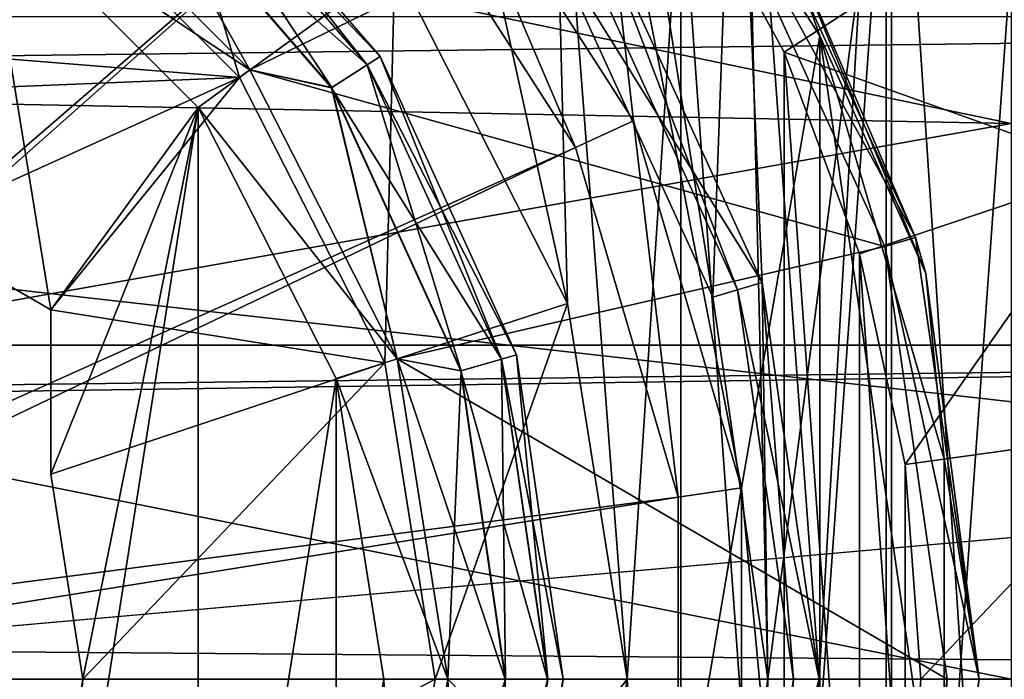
# Model space of a CAD drawing. Header units: millimetres. Extents: x -144 to 364, y -408 to 1133.
# Tile 132 of 256: x 79.76 to 87.45, y 0 to 5.15. Entities that reach past the tile are written whole.
import ezdxf

# ---------------------------------------------------------------- set-up
doc = ezdxf.new("R2010")
doc.units = ezdxf.units.MM
doc.header["$LTSCALE"] = 41.718519
for name, color, linetype in [('1', 7, 'CONTINUOUS'), ('116', 7, 'CONTINUOUS'), ('216', 7, 'CONTINUOUS'), ('217', 7, 'CONTINUOUS'), ('218', 7, 'CONTINUOUS'), ('219', 7, 'CONTINUOUS'), ('220', 7, 'CONTINUOUS'), ('221', 7, 'CONTINUOUS'), ('222', 7, 'CONTINUOUS'), ('223', 7, 'CONTINUOUS'), ('224', 7, 'CONTINUOUS'), ('225', 7, 'CONTINUOUS'), ('226', 7, 'CONTINUOUS'), ('227', 7, 'CONTINUOUS'), ('228', 7, 'CONTINUOUS'), ('229', 7, 'CONTINUOUS'), ('230', 7, 'CONTINUOUS'), ('231', 7, 'CONTINUOUS'), ('232', 7, 'CONTINUOUS'), ('233', 7, 'CONTINUOUS'), ('234', 7, 'CONTINUOUS'), ('240', 7, 'CONTINUOUS'), ('241', 7, 'CONTINUOUS'), ('242', 7, 'CONTINUOUS'), ('270', 7, 'CONTINUOUS'), ('271', 7, 'CONTINUOUS'), ('272', 7, 'CONTINUOUS'), ('274', 7, 'CONTINUOUS'), ('275', 7, 'CONTINUOUS'), ('276', 7, 'CONTINUOUS'), ('281', 7, 'CONTINUOUS'), ('282', 7, 'CONTINUOUS'), ('283', 7, 'CONTINUOUS'), ('284', 7, 'CONTINUOUS'), ('302', 7, 'CONTINUOUS'), ('306', 7, 'CONTINUOUS'), ('309', 7, 'CONTINUOUS'), ('310', 7, 'CONTINUOUS'), ('318', 7, 'CONTINUOUS'), ('323', 7, 'CONTINUOUS'), ('672', 7, 'CONTINUOUS'), ('690', 7, 'CONTINUOUS'), ('715', 7, 'CONTINUOUS'), ('87', 7, 'CONTINUOUS'), ('92', 7, 'CONTINUOUS')]:
    doc.layers.add(name, color=color, linetype=linetype)

msp = doc.modelspace()

# ---------------------------------------------------------------- linework, layer by layer
at = {"layer": '1', "color": 7, "linetype": 'CONTINUOUS', "true_color": 0xaaaaaa}
for points in [[(83.9173, 5.7308, -42), (84.0024, 10.3893, -42), (85.1706, 2.9863, -42), (83.9173, 5.7308, -42)], [(84.0024, 10.3893, -42), (85.3893, 9.0024, -42), (85.1706, 2.9863, -42), (84.0024, 10.3893, -42)], [(85.3893, 9.0024, -42), (85.6, 0, -42), (85.1706, 2.9863, -42), (85.3893, 9.0024, -42)], [(85.3893, 9.0024, -42), (86.5647, 7.4322, -42), (85.6, 0, -42), (85.3893, 9.0024, -42)], [(86.5647, -7.4322, -42), (85.3893, -9.0024, -42), (86.5647, 7.4322, -42), (86.5647, -7.4322, -42)], [(86.5647, 7.4322, -42), (85.3893, -9.0024, -42), (85.6, 0, -42), (86.5647, 7.4322, -42)], [(87.5047, 5.7107, -42), (86.5647, -7.4322, -42), (86.5647, 7.4322, -42), (87.5047, 5.7107, -42)], [(87.5047, -5.7107, -42), (86.5647, -7.4322, -42), (87.5047, 5.7107, -42), (87.5047, -5.7107, -42)], [(85.6, 0, -42), (85.3893, -9.0024, -42), (85.1706, -2.9863, -42), (85.6, 0, -42)]]:
    msp.add_3dface(points, dxfattribs=at)
at = {"layer": '116', "color": 7, "linetype": 'CONTINUOUS', "true_color": 0xaaaaaa}
for points in [[(104.5, 2.6105, 19.8289), (104.5, 5.1764, 19.3185), (-104.5, 2.6105, 19.8289), (104.5, 2.6105, 19.8289)], [(104.5, 5.1764, 19.3185), (-104.5, 5.1764, 19.3185), (-104.5, 2.6105, 19.8289), (104.5, 5.1764, 19.3185)], [(104.5, 2.6105, 19.8289), (-104.5, 2.6105, 19.8289), (-104.5, 0, 20), (104.5, 2.6105, 19.8289)], [(104.5, 2.6105, 19.8289), (-104.5, 0, 20), (-75, 0, 20), (104.5, 2.6105, 19.8289)], [(104.5, 2.6105, 19.8289), (-75, 0, 20), (75, 0, 20), (104.5, 2.6105, 19.8289)], [(104.5, 0, 20), (104.5, 2.6105, 19.8289), (75, 0, 20), (104.5, 0, 20)]]:
    msp.add_3dface(points, dxfattribs=at)
at = {"layer": '216', "color": 7, "linetype": 'CONTINUOUS', "true_color": 0xaaaaaa}
for points in [[(79.761, 6.5531, -49.7), (81.5531, 4.761, -49.7), (79.761, 6.5531, -48.8), (79.761, 6.5531, -49.7)], [(79.761, 6.5531, -48.8), (81.5531, 4.761, -49.7), (81.5531, 4.761, -48.8), (79.761, 6.5531, -48.8)], [(81.5531, 4.761, -49.7), (82.7036, 2.503, -49.7), (81.5531, 4.761, -48.8), (81.5531, 4.761, -49.7)], [(81.5531, 4.761, -48.8), (82.7036, 2.503, -49.7), (82.7036, 2.503, -48.8), (81.5531, 4.761, -48.8)], [(82.7036, 2.503, -49.7), (83.1, 0, -49.7), (82.7036, 2.503, -48.8), (82.7036, 2.503, -49.7)], [(82.7036, 2.503, -48.8), (83.1, 0, -49.7), (83.1, 0, -48.8), (82.7036, 2.503, -48.8)]]:
    msp.add_3dface(points, dxfattribs=at)
at = {"layer": '217', "color": 7, "linetype": 'CONTINUOUS', "true_color": 0xaaaaaa}
for points in [[(80.8937, 6.8017, -47.8991), (82.5713, 4.8658, -47.8991), (80.8143, 6.7101, -47.4488), (80.8937, 6.8017, -47.8991)], [(80.8149, 6.7108, -48.3496), (82.47, 4.8007, -48.3496), (80.8937, 6.8017, -47.8991), (80.8149, 6.7108, -48.3496)], [(80.8937, 6.8017, -47.8991), (82.47, 4.8007, -48.3496), (82.5713, 4.8658, -47.8991), (80.8937, 6.8017, -47.8991)], [(80.598, 6.4604, -47.1196), (80.8143, 6.7101, -47.4488), (82.4693, 4.8002, -47.4488), (80.598, 6.4604, -47.1196)], [(80.5991, 6.4617, -48.6794), (82.1927, 4.6225, -48.6794), (80.8149, 6.7108, -48.3496), (80.5991, 6.4617, -48.6794)], [(80.8143, 6.7101, -47.4488), (82.5713, 4.8658, -47.8991), (82.4693, 4.8002, -47.4488), (80.8143, 6.7101, -47.4488)], [(80.8149, 6.7108, -48.3496), (82.1927, 4.6225, -48.6794), (82.47, 4.8007, -48.3496), (80.8149, 6.7108, -48.3496)], [(79.761, 6.5531, -48.8), (81.5531, 4.761, -48.8), (80.5991, 6.4617, -48.6794), (79.761, 6.5531, -48.8)], [(81.553, 4.761, -47), (79.7611, 6.553, -47), (80.598, 6.4604, -47.1196), (81.553, 4.761, -47)], [(82.1913, 4.6216, -47.1196), (81.553, 4.761, -47), (80.598, 6.4604, -47.1196), (82.1913, 4.6216, -47.1196)], [(82.1913, 4.6216, -47.1196), (80.598, 6.4604, -47.1196), (82.4693, 4.8002, -47.4488), (82.1913, 4.6216, -47.1196)], [(80.5991, 6.4617, -48.6794), (81.5531, 4.761, -48.8), (82.1927, 4.6225, -48.6794), (80.5991, 6.4617, -48.6794)], [(82.5713, 4.8658, -47.8991), (83.6354, 2.5356, -47.8991), (82.4693, 4.8002, -47.4488), (82.5713, 4.8658, -47.8991)], [(82.47, 4.8007, -48.3496), (83.52, 2.5017, -48.3496), (82.5713, 4.8658, -47.8991), (82.47, 4.8007, -48.3496)], [(82.5713, 4.8658, -47.8991), (83.52, 2.5017, -48.3496), (83.6354, 2.5356, -47.8991), (82.5713, 4.8658, -47.8991)], [(82.1913, 4.6216, -47.1196), (82.4693, 4.8002, -47.4488), (83.5191, 2.5014, -47.4488), (82.1913, 4.6216, -47.1196)], [(82.1927, 4.6225, -48.6794), (83.2037, 2.4088, -48.6794), (82.47, 4.8007, -48.3496), (82.1927, 4.6225, -48.6794)], [(82.4693, 4.8002, -47.4488), (83.6354, 2.5356, -47.8991), (83.5191, 2.5014, -47.4488), (82.4693, 4.8002, -47.4488)], [(82.47, 4.8007, -48.3496), (83.2037, 2.4088, -48.6794), (83.52, 2.5017, -48.3496), (82.47, 4.8007, -48.3496)], [(82.7035, 2.5031, -47), (81.553, 4.761, -47), (82.1913, 4.6216, -47.1196), (82.7035, 2.5031, -47)], [(81.5531, 4.761, -48.8), (82.7036, 2.503, -48.8), (82.1927, 4.6225, -48.6794), (81.5531, 4.761, -48.8)], [(83.2021, 2.4084, -47.1196), (82.7035, 2.5031, -47), (82.1913, 4.6216, -47.1196), (83.2021, 2.4084, -47.1196)], [(83.2021, 2.4084, -47.1196), (82.1913, 4.6216, -47.1196), (83.5191, 2.5014, -47.4488), (83.2021, 2.4084, -47.1196)], [(82.1927, 4.6225, -48.6794), (82.7036, 2.503, -48.8), (83.2037, 2.4088, -48.6794), (82.1927, 4.6225, -48.6794)], [(83.1, 0, -47), (82.7035, 2.5031, -47), (83.5484, 0, -47.1196), (83.1, 0, -47)], [(83.5484, 0, -47.1196), (82.7035, 2.5031, -47), (83.2021, 2.4084, -47.1196), (83.5484, 0, -47.1196)], [(82.7036, 2.503, -48.8), (83.1, 0, -48.8), (83.2037, 2.4088, -48.6794), (82.7036, 2.503, -48.8)], [(83.8787, 0, -47.4488), (83.2021, 2.4084, -47.1196), (83.5191, 2.5014, -47.4488), (83.8787, 0, -47.4488)], [(83.2037, 2.4088, -48.6794), (83.55, 0, -48.6794), (83.52, 2.5017, -48.3496), (83.2037, 2.4088, -48.6794)], [(83.6354, 2.5356, -47.8991), (84, 0, -47.8991), (83.5191, 2.5014, -47.4488), (83.6354, 2.5356, -47.8991)], [(84, 0, -47.8991), (83.8787, 0, -47.4488), (83.5191, 2.5014, -47.4488), (84, 0, -47.8991)], [(83.52, 2.5017, -48.3496), (83.8797, 0, -48.3496), (83.6354, 2.5356, -47.8991), (83.52, 2.5017, -48.3496)], [(83.55, 0, -48.6794), (83.8797, 0, -48.3496), (83.52, 2.5017, -48.3496), (83.55, 0, -48.6794)], [(83.8797, 0, -48.3496), (84, 0, -47.8991), (83.6354, 2.5356, -47.8991), (83.8797, 0, -48.3496)], [(83.2037, 2.4088, -48.6794), (83.1, 0, -48.8), (83.55, 0, -48.6794), (83.2037, 2.4088, -48.6794)], [(83.5484, 0, -47.1196), (83.2021, 2.4084, -47.1196), (83.8787, 0, -47.4488), (83.5484, 0, -47.1196)]]:
    msp.add_3dface(points, dxfattribs=at)
at = {"layer": '218', "color": 7, "linetype": 'CONTINUOUS', "true_color": 0xaaaaaa}
for points in [[(81.1486, 4.4671, -34.5), (79.4671, 6.1486, -34.5), (81.1485, 4.4672, -46.5), (81.1486, 4.4671, -34.5)], [(81.1485, 4.4672, -46.5), (79.4671, 6.1486, -34.5), (79.4672, 6.1485, -46.5), (81.1485, 4.4672, -46.5)], [(82.228, 2.3486, -46.5), (81.1486, 4.4671, -34.5), (81.1485, 4.4672, -46.5), (82.228, 2.3486, -46.5)], [(82.2281, 2.3484, -34.5), (81.1486, 4.4671, -34.5), (82.228, 2.3486, -46.5), (82.2281, 2.3484, -34.5)], [(82.6, 0, -46.5), (82.2281, 2.3484, -34.5), (82.228, 2.3486, -46.5), (82.6, 0, -46.5)], [(82.6, 0, -34.5), (82.2281, 2.3484, -34.5), (82.6, 0, -46.5), (82.6, 0, -34.5)]]:
    msp.add_3dface(points, dxfattribs=at)
at = {"layer": '219', "color": 7, "linetype": 'CONTINUOUS', "true_color": 0xaaaaaa}
for points in [[(78.8863, 3.5297, -34.5), (79.4671, 6.1486, -34.5), (80, 2.8868, -34.5), (78.8863, 3.5297, -34.5)], [(79.4671, 6.1486, -34.5), (81.1486, 4.4671, -34.5), (80, 2.8868, -34.5), (79.4671, 6.1486, -34.5)], [(81.1486, 4.4671, -34.5), (81.1486, -4.4671, -34.5), (80, -2.8868, -34.5), (81.1486, 4.4671, -34.5)], [(80, 2.8868, -34.5), (81.1486, 4.4671, -34.5), (80, 1.6008, -34.5), (80, 2.8868, -34.5)], [(80, 1.6008, -34.5), (81.1486, 4.4671, -34.5), (80.25, 0, -34.5), (80, 1.6008, -34.5)], [(80.25, 0, -34.5), (81.1486, 4.4671, -34.5), (80, -2.8868, -34.5), (80.25, 0, -34.5)], [(81.1486, 4.4671, -34.5), (82.2281, 2.3484, -34.5), (81.1486, -4.4671, -34.5), (81.1486, 4.4671, -34.5)], [(81.1486, -4.4671, -34.5), (82.2281, 2.3484, -34.5), (82.2281, -2.3484, -34.5), (81.1486, -4.4671, -34.5)], [(82.2281, 2.3484, -34.5), (82.6, 0, -34.5), (82.2281, -2.3484, -34.5), (82.2281, 2.3484, -34.5)], [(80, -1.6008, -34.5), (80.25, 0, -34.5), (80, -2.8868, -34.5), (80, -1.6008, -34.5)]]:
    msp.add_3dface(points, dxfattribs=at)
at = {"layer": '220', "color": 7, "linetype": 'CONTINUOUS', "true_color": 0xaaaaaa}
for points in [[(80, 1.6008, -34.5), (80.25, 0, -34.5), (80, 1.6008, -30.5), (80, 1.6008, -34.5)], [(80, 1.6008, -30.5), (80.25, 0, -34.5), (80.25, 0, -30.5), (80, 1.6008, -30.5)], [(80.25, 0, -34.5), (80, -1.6008, -34.5), (80.25, 0, -30.5), (80.25, 0, -34.5)], [(80.25, 0, -30.5), (80, -1.6008, -34.5), (80, -1.6008, -30.5), (80.25, 0, -30.5)]]:
    msp.add_3dface(points, dxfattribs=at)
at = {"layer": '221', "color": 7, "linetype": 'CONTINUOUS', "true_color": 0xaaaaaa}
for points in [[(81.4722, 4.7023, -30.5), (79.7022, 6.4722, -30.5), (76.1137, 5.1305, -30.5), (81.4722, 4.7023, -30.5)], [(77.625, 4.5466, -30.5), (81.4722, 4.7023, -30.5), (76.1137, 5.1305, -30.5), (77.625, 4.5466, -30.5)], [(78.8863, 3.5297, -30.5), (81.4722, 4.7023, -30.5), (77.625, 4.5466, -30.5), (78.8863, 3.5297, -30.5)], [(80, 2.8868, -30.5), (81.4722, 4.7023, -30.5), (78.8863, 3.5297, -30.5), (80, 2.8868, -30.5)], [(82.6085, 2.4721, -30.5), (81.4722, 4.7023, -30.5), (80, 2.8868, -30.5), (82.6085, 2.4721, -30.5)], [(80, 1.6008, -30.5), (82.6085, 2.4721, -30.5), (80, 2.8868, -30.5), (80, 1.6008, -30.5)], [(80, 1.6008, -30.5), (80.25, 0, -30.5), (82.6085, 2.4721, -30.5), (80, 1.6008, -30.5)], [(80.25, 0, -30.5), (83, 0, -30.5), (82.6085, 2.4721, -30.5), (80.25, 0, -30.5)], [(80.25, 0, -30.5), (80, -1.6008, -30.5), (83, 0, -30.5), (80.25, 0, -30.5)], [(83, 0, -30.5), (80, -1.6008, -30.5), (82.6085, -2.4721, -30.5), (83, 0, -30.5)]]:
    msp.add_3dface(points, dxfattribs=at)
at = {"layer": '222', "color": 7, "linetype": 'CONTINUOUS', "true_color": 0xaaaaaa}
for points in [[(79.7022, 6.4722, -30.5), (81.4722, 4.7023, -30.5), (80.5839, 7.6857, -33), (79.7022, 6.4722, -30.5)], [(80.5839, 7.6857, -33), (81.4722, 4.7023, -30.5), (82.6856, 5.584, -33), (80.5839, 7.6857, -33)], [(81.4722, 4.7023, -30.5), (82.6085, 2.4721, -30.5), (82.6856, 5.584, -33), (81.4722, 4.7023, -30.5)], [(82.6856, 5.584, -33), (82.6085, 2.4721, -30.5), (84.0351, 2.9356, -33), (82.6856, 5.584, -33)], [(82.6085, 2.4721, -30.5), (83, 0, -30.5), (84.0351, 2.9356, -33), (82.6085, 2.4721, -30.5)], [(84.0351, 2.9356, -33), (83, 0, -30.5), (84.5, 0, -33), (84.0351, 2.9356, -33)]]:
    msp.add_3dface(points, dxfattribs=at)
at = {"layer": '223', "color": 7, "linetype": 'CONTINUOUS', "true_color": 0xaaaaaa}
for points in [[(82.6856, 5.584, -33), (84.0351, 2.9356, -33), (82.6857, 5.5839, -35), (82.6856, 5.584, -33)], [(82.6857, 5.5839, -35), (84.0351, 2.9356, -33), (84.035, 2.9357, -35), (82.6857, 5.5839, -35)], [(84.0351, 2.9356, -33), (84.5, 0, -33), (84.035, 2.9357, -35), (84.0351, 2.9356, -33)], [(84.5, 0, -33), (84.5, 0, -35), (84.035, 2.9357, -35), (84.5, 0, -33)]]:
    msp.add_3dface(points, dxfattribs=at)
at = {"layer": '224', "color": 7, "linetype": 'CONTINUOUS', "true_color": 0xaaaaaa}
for points in [[(83.9173, 5.7308, -42), (85.1706, 2.9863, -42), (83.9173, 5.7307, -46), (83.9173, 5.7308, -42)], [(83.9173, 5.7307, -46), (85.1706, 2.9863, -42), (85.1707, 2.9863, -46), (83.9173, 5.7307, -46)], [(85.1706, 2.9863, -42), (85.6, 0, -42), (85.1707, 2.9863, -46), (85.1706, 2.9863, -42)], [(85.1707, 2.9863, -46), (85.6, 0, -42), (85.6, 0, -46), (85.1707, 2.9863, -46)]]:
    msp.add_3dface(points, dxfattribs=at)
at = {"layer": '225', "color": 7, "linetype": 'CONTINUOUS', "true_color": 0xaaaaaa}
for points in [[(84.2538, 5.947, -46), (83.9173, 5.7307, -46), (85.5544, 3.099, -46), (84.2538, 5.947, -46)], [(83.9173, 5.7307, -46), (85.1707, 2.9863, -46), (85.5544, 3.099, -46), (83.9173, 5.7307, -46)], [(85.1707, 2.9863, -46), (85.6, 0, -46), (85.5544, 3.099, -46), (85.1707, 2.9863, -46)], [(85.6, 0, -46), (86, 0, -46), (85.5544, 3.099, -46), (85.6, 0, -46)], [(86, 0, -46), (85.6, 0, -46), (85.1707, -2.9863, -46), (86, 0, -46)], [(85.5544, -3.099, -46), (86, 0, -46), (85.1707, -2.9863, -46), (85.5544, -3.099, -46)]]:
    msp.add_3dface(points, dxfattribs=at)
at = {"layer": '226', "color": 7, "linetype": 'CONTINUOUS', "true_color": 0xaaaaaa}
for points in [[(85.095, 6.4877, -46), (86.5139, 3.3808, -46), (85.095, 6.4877, -49.7), (85.095, 6.4877, -46)], [(85.095, 6.4877, -49.7), (86.5139, 3.3808, -46), (86.5139, 3.3807, -49.7), (85.095, 6.4877, -49.7)], [(86.5139, 3.3808, -46), (87, 0, -46), (86.5139, 3.3807, -49.7), (86.5139, 3.3808, -46)], [(86.5139, 3.3807, -49.7), (87, 0, -46), (87, 0, -49.7), (86.5139, 3.3807, -49.7)]]:
    msp.add_3dface(points, dxfattribs=at)
at = {"layer": '227', "color": 7, "linetype": 'CONTINUOUS', "true_color": 0xaaaaaa}
for points in [[(81.5531, 4.761, -49.7), (79.761, 6.5531, -49.7), (85.095, 6.4877, -49.7), (81.5531, 4.761, -49.7)], [(81.5531, 4.761, -49.7), (85.095, 6.4877, -49.7), (86.5139, 3.3807, -49.7), (81.5531, 4.761, -49.7)], [(82.7036, 2.503, -49.7), (81.5531, 4.761, -49.7), (86.5139, 3.3807, -49.7), (82.7036, 2.503, -49.7)], [(82.7036, 2.503, -49.7), (86.5139, 3.3807, -49.7), (87, 0, -49.7), (82.7036, 2.503, -49.7)], [(83.1, 0, -49.7), (82.7036, 2.503, -49.7), (87, 0, -49.7), (83.1, 0, -49.7)], [(83.1, 0, -49.7), (86.5139, -3.3807, -49.7), (82.7036, -2.503, -49.7), (83.1, 0, -49.7)], [(83.1, 0, -49.7), (87, 0, -49.7), (86.5139, -3.3807, -49.7), (83.1, 0, -49.7)]]:
    msp.add_3dface(points, dxfattribs=at)
at = {"layer": '228', "color": 7, "linetype": 'CONTINUOUS', "true_color": 0xaaaaaa}
for points in [[(83.1, 0, -48.8), (83.1, 0, -49.7), (82.7036, -2.503, -49.7), (83.1, 0, -48.8)], [(83.1, 0, -48.8), (82.7036, -2.503, -49.7), (82.7036, -2.503, -48.8), (83.1, 0, -48.8)]]:
    msp.add_3dface(points, dxfattribs=at)
at = {"layer": '229', "color": 7, "linetype": 'CONTINUOUS', "true_color": 0xaaaaaa}
for points in [[(82.7035, -2.5031, -47), (83.1, 0, -47), (83.2021, -2.4084, -47.1196), (82.7035, -2.5031, -47)], [(83.55, 0, -48.6794), (83.1, 0, -48.8), (82.7036, -2.503, -48.8), (83.55, 0, -48.6794)], [(83.55, 0, -48.6794), (82.7036, -2.503, -48.8), (83.2037, -2.4088, -48.6794), (83.55, 0, -48.6794)], [(83.1, 0, -47), (83.5484, 0, -47.1196), (83.2021, -2.4084, -47.1196), (83.1, 0, -47)], [(83.2021, -2.4084, -47.1196), (83.5484, 0, -47.1196), (83.5191, -2.5014, -47.4488), (83.2021, -2.4084, -47.1196)], [(83.8797, 0, -48.3496), (83.55, 0, -48.6794), (83.2037, -2.4088, -48.6794), (83.8797, 0, -48.3496)], [(83.8797, 0, -48.3496), (83.2037, -2.4088, -48.6794), (83.52, -2.5017, -48.3496), (83.8797, 0, -48.3496)], [(83.5484, 0, -47.1196), (83.8787, 0, -47.4488), (83.5191, -2.5014, -47.4488), (83.5484, 0, -47.1196)], [(83.8787, 0, -47.4488), (83.6354, -2.5356, -47.8991), (83.5191, -2.5014, -47.4488), (83.8787, 0, -47.4488)], [(84, 0, -47.8991), (83.8797, 0, -48.3496), (83.52, -2.5017, -48.3496), (84, 0, -47.8991)], [(84, 0, -47.8991), (83.52, -2.5017, -48.3496), (83.6354, -2.5356, -47.8991), (84, 0, -47.8991)], [(83.8787, 0, -47.4488), (84, 0, -47.8991), (83.6354, -2.5356, -47.8991), (83.8787, 0, -47.4488)]]:
    msp.add_3dface(points, dxfattribs=at)
at = {"layer": '230', "color": 7, "linetype": 'CONTINUOUS', "true_color": 0xaaaaaa}
for points in [[(82.6, 0, -34.5), (82.6, 0, -46.5), (82.228, -2.3486, -46.5), (82.6, 0, -34.5)], [(82.2281, -2.3484, -34.5), (82.6, 0, -34.5), (82.228, -2.3486, -46.5), (82.2281, -2.3484, -34.5)]]:
    msp.add_3dface(points, dxfattribs=at)
at = {"layer": '231', "color": 7, "linetype": 'CONTINUOUS', "true_color": 0xaaaaaa}
for points in [[(83, 0, -30.5), (82.6085, -2.4721, -30.5), (84.5, 0, -33), (83, 0, -30.5)], [(84.5, 0, -33), (82.6085, -2.4721, -30.5), (84.0351, -2.9356, -33), (84.5, 0, -33)]]:
    msp.add_3dface(points, dxfattribs=at)
at = {"layer": '232', "color": 7, "linetype": 'CONTINUOUS', "true_color": 0xaaaaaa}
for points in [[(84.5, 0, -35), (84.0351, -2.9356, -33), (84.035, -2.9357, -35), (84.5, 0, -35)], [(84.5, 0, -35), (84.5, 0, -33), (84.0351, -2.9356, -33), (84.5, 0, -35)]]:
    msp.add_3dface(points, dxfattribs=at)
at = {"layer": '233', "color": 7, "linetype": 'CONTINUOUS', "true_color": 0xaaaaaa}
for points in [[(85.6, 0, -42), (85.1706, -2.9863, -42), (85.6, 0, -46), (85.6, 0, -42)], [(85.6, 0, -46), (85.1706, -2.9863, -42), (85.1707, -2.9863, -46), (85.6, 0, -46)]]:
    msp.add_3dface(points, dxfattribs=at)
at = {"layer": '234', "color": 7, "linetype": 'CONTINUOUS', "true_color": 0xaaaaaa}
for points in [[(87, 0, -49.7), (87, 0, -46), (86.5139, -3.3808, -46), (87, 0, -49.7)], [(86.5139, -3.3807, -49.7), (87, 0, -49.7), (86.5139, -3.3808, -46), (86.5139, -3.3807, -49.7)]]:
    msp.add_3dface(points, dxfattribs=at)
at = {"layer": '240', "color": 7, "linetype": 'CONTINUOUS', "true_color": 0xaaaaaa}
for points in [[(78.8863, 3.5297, -34.5), (80, 2.8868, -34.5), (80, 2.8868, -30.5), (78.8863, 3.5297, -34.5)], [(78.8863, 3.5297, -34.5), (80, 2.8868, -30.5), (78.8863, 3.5297, -30.5), (78.8863, 3.5297, -34.5)]]:
    msp.add_3dface(points, dxfattribs=at)
at = {"layer": '241', "color": 7, "linetype": 'CONTINUOUS', "true_color": 0xaaaaaa}
for points in [[(82.6, 0, -46.5), (82.7035, -2.5031, -47), (82.228, -2.3486, -46.5), (82.6, 0, -46.5)], [(82.6, 0, -46.5), (83.1, 0, -47), (82.7035, -2.5031, -47), (82.6, 0, -46.5)]]:
    msp.add_3dface(points, dxfattribs=at)
at = {"layer": '242', "color": 7, "linetype": 'CONTINUOUS', "true_color": 0xaaaaaa}
for points in [[(79.7611, 6.553, -47), (81.553, 4.761, -47), (79.4672, 6.1485, -46.5), (79.7611, 6.553, -47)], [(81.553, 4.761, -47), (81.1485, 4.4672, -46.5), (79.4672, 6.1485, -46.5), (81.553, 4.761, -47)], [(81.553, 4.761, -47), (82.7035, 2.5031, -47), (81.1485, 4.4672, -46.5), (81.553, 4.761, -47)], [(82.7035, 2.5031, -47), (82.228, 2.3486, -46.5), (81.1485, 4.4672, -46.5), (82.7035, 2.5031, -47)], [(82.7035, 2.5031, -47), (83.1, 0, -47), (82.228, 2.3486, -46.5), (82.7035, 2.5031, -47)], [(83.1, 0, -47), (82.6, 0, -46.5), (82.228, 2.3486, -46.5), (83.1, 0, -47)]]:
    msp.add_3dface(points, dxfattribs=at)
at = {"layer": '270', "color": 7, "linetype": 'CONTINUOUS', "true_color": 0xaaaaaa}
for points in [[(84.0855, 5.839, -45.8), (85.3625, 3.0428, -45.8), (84.0855, 5.839, -44), (84.0855, 5.839, -45.8)], [(84.0855, 5.839, -44), (85.3625, 3.0428, -45.8), (85.3625, 3.0428, -44), (84.0855, 5.839, -44)], [(85.8, 0, -45.8), (85.8, 0, -44), (85.3625, 3.0428, -44), (85.8, 0, -45.8)], [(85.3625, 3.0428, -45.8), (85.8, 0, -45.8), (85.3625, 3.0428, -44), (85.3625, 3.0428, -45.8)]]:
    msp.add_3dface(points, dxfattribs=at)
at = {"layer": '271', "color": 7, "linetype": 'CONTINUOUS', "true_color": 0xaaaaaa}
for points in [[(86.7538, 3.4512, -46), (85.095, 6.4877, -46), (85.3053, 6.6229, -46), (86.7538, 3.4512, -46)], [(86.5139, 3.3808, -46), (85.095, 6.4877, -46), (86.7538, 3.4512, -46), (86.5139, 3.3808, -46)], [(87.25, 0, -46), (86.5139, 3.3808, -46), (86.7538, 3.4512, -46), (87.25, 0, -46)], [(87, 0, -46), (86.5139, 3.3808, -46), (87.25, 0, -46), (87, 0, -46)], [(86.5139, -3.3808, -46), (87, 0, -46), (86.7538, -3.4512, -46), (86.5139, -3.3808, -46)], [(86.7538, -3.4512, -46), (87, 0, -46), (87.25, 0, -46), (86.7538, -3.4512, -46)]]:
    msp.add_3dface(points, dxfattribs=at)
at = {"layer": '272', "color": 7, "linetype": 'CONTINUOUS', "true_color": 0xaaaaaa}
for points in [[(86.7538, 3.4512, -46), (85.3053, 6.6229, -46), (85.6088, 6.125, -51.0866), (86.7538, 3.4512, -46)], [(86.8326, 3.1705, -51.0866), (86.7538, 3.4512, -46), (85.6088, 6.125, -51.0866), (86.8326, 3.1705, -51.0866)], [(87.25, 0, -46), (86.7538, 3.4512, -46), (87.25, 0, -51.0866), (87.25, 0, -46)], [(87.25, 0, -51.0866), (86.7538, 3.4512, -46), (86.8326, 3.1705, -51.0866), (87.25, 0, -51.0866)]]:
    msp.add_3dface(points, dxfattribs=at)
at = {"layer": '274', "color": 7, "linetype": 'CONTINUOUS', "true_color": 0xaaaaaa}
for points in [[(85.5544, 3.0991, -43.8), (85.2429, 10.404, -43.8), (84.2537, 5.9471, -43.8), (85.5544, 3.0991, -43.8)], [(86.5249, 8.963, -43.8), (85.2429, 10.404, -43.8), (86, 0, -43.8), (86.5249, 8.963, -43.8)], [(86, 0, -43.8), (85.2429, 10.404, -43.8), (85.5544, 3.0991, -43.8), (86, 0, -43.8)], [(86.5249, -8.963, -43.8), (86.5249, 8.963, -43.8), (86, 0, -43.8), (86.5249, -8.963, -43.8)], [(87.6058, 7.3656, -43.8), (86.5249, 8.963, -43.8), (87.6058, -7.3656, -43.8), (87.6058, 7.3656, -43.8)], [(87.6058, -7.3656, -43.8), (86.5249, 8.963, -43.8), (86.5249, -8.963, -43.8), (87.6058, -7.3656, -43.8)], [(86.5249, -8.963, -43.8), (86, 0, -43.8), (85.5544, -3.0991, -43.8), (86.5249, -8.963, -43.8)]]:
    msp.add_3dface(points, dxfattribs=at)
at = {"layer": '275', "color": 7, "linetype": 'CONTINUOUS', "true_color": 0xaaaaaa}
for points in [[(85.8, 0, -44), (85.8, 0, -45.8), (85.3625, -3.0428, -45.8), (85.8, 0, -44)], [(85.8, 0, -44), (85.3625, -3.0428, -45.8), (85.3625, -3.0428, -44), (85.8, 0, -44)]]:
    msp.add_3dface(points, dxfattribs=at)
at = {"layer": '276', "color": 7, "linetype": 'CONTINUOUS', "true_color": 0xaaaaaa}
for points in [[(86.7538, -3.4512, -46), (87.25, 0, -46), (86.8326, -3.1705, -51.0866), (86.7538, -3.4512, -46)], [(87.25, 0, -46), (87.25, 0, -51.0866), (86.8326, -3.1705, -51.0866), (87.25, 0, -46)]]:
    msp.add_3dface(points, dxfattribs=at)
at = {"layer": '281', "color": 7, "linetype": 'CONTINUOUS', "true_color": 0xaaaaaa}
for points in [[(86, 0, -43.8), (85.8, 0, -44), (85.3625, -3.0428, -44), (86, 0, -43.8)], [(85.5544, -3.0991, -43.8), (86, 0, -43.8), (85.3625, -3.0428, -44), (85.5544, -3.0991, -43.8)]]:
    msp.add_3dface(points, dxfattribs=at)
at = {"layer": '282', "color": 7, "linetype": 'CONTINUOUS', "true_color": 0xaaaaaa}
for points in [[(84.0855, 5.839, -44), (85.3625, 3.0428, -44), (84.2537, 5.9471, -43.8), (84.0855, 5.839, -44)], [(85.3625, 3.0428, -44), (85.5544, 3.0991, -43.8), (84.2537, 5.9471, -43.8), (85.3625, 3.0428, -44)], [(85.3625, 3.0428, -44), (85.8, 0, -44), (85.5544, 3.0991, -43.8), (85.3625, 3.0428, -44)], [(85.8, 0, -44), (86, 0, -43.8), (85.5544, 3.0991, -43.8), (85.8, 0, -44)]]:
    msp.add_3dface(points, dxfattribs=at)
at = {"layer": '283', "color": 7, "linetype": 'CONTINUOUS', "true_color": 0xaaaaaa}
for points in [[(85.8, 0, -45.8), (85.5544, -3.099, -46), (85.3625, -3.0428, -45.8), (85.8, 0, -45.8)], [(86, 0, -46), (85.5544, -3.099, -46), (85.8, 0, -45.8), (86, 0, -46)]]:
    msp.add_3dface(points, dxfattribs=at)
at = {"layer": '284', "color": 7, "linetype": 'CONTINUOUS', "true_color": 0xaaaaaa}
for points in [[(84.2538, 5.947, -46), (85.3625, 3.0428, -45.8), (84.0855, 5.839, -45.8), (84.2538, 5.947, -46)], [(84.2538, 5.947, -46), (85.5544, 3.099, -46), (85.3625, 3.0428, -45.8), (84.2538, 5.947, -46)], [(85.5544, 3.099, -46), (86, 0, -46), (85.3625, 3.0428, -45.8), (85.5544, 3.099, -46)], [(86, 0, -46), (85.8, 0, -45.8), (85.3625, 3.0428, -45.8), (86, 0, -46)]]:
    msp.add_3dface(points, dxfattribs=at)
at = {"layer": '302', "color": 7, "linetype": 'CONTINUOUS', "true_color": 0xaaaaaa}
for points in [[(105.954, 7.0649, -77.5), (106.75, 0, -77.5), (44.046, 7.0649, -77.5), (105.954, 7.0649, -77.5)], [(44.046, 7.0649, -77.5), (106.75, 0, -77.5), (75, 0.25, -77.5), (44.046, 7.0649, -77.5)], [(75, 0.25, -77.5), (106.75, 0, -77.5), (77.8878, -0.1652, -77.5), (75, 0.25, -77.5)], [(106.75, 0, -77.5), (105.954, -7.0649, -77.5), (77.8878, -0.1652, -77.5), (106.75, 0, -77.5)]]:
    msp.add_3dface(points, dxfattribs=at)
at = {"layer": '306', "color": 7, "linetype": 'CONTINUOUS', "true_color": 0xe0f2ff}
for points in [[(84.5512, 4.3618, -51), (84.1445, 7.9239, -51), (82.9353, 6.8761, -51), (84.5512, 4.3618, -51)], [(86.0065, 5.0267, -51), (84.1445, 7.9239, -51), (85.3931, 1.4942, -51), (86.0065, 5.0267, -51)], [(85.3931, 1.4942, -51), (84.1445, 7.9239, -51), (84.5512, 4.3618, -51), (85.3931, 1.4942, -51)], [(86.0065, -5.0267, -51), (86.0065, 5.0267, -51), (85.3931, 1.4942, -51), (86.0065, -5.0267, -51)], [(86.9768, 1.7221, -51), (86.0065, 5.0267, -51), (86.9768, -1.7221, -51), (86.9768, 1.7221, -51)], [(86.9768, -1.7221, -51), (86.0065, 5.0267, -51), (86.0065, -5.0267, -51), (86.9768, -1.7221, -51)], [(85.3931, -1.4942, -51), (86.0065, -5.0267, -51), (85.3931, 1.4942, -51), (85.3931, -1.4942, -51)]]:
    msp.add_3dface(points, dxfattribs=at)
at = {"layer": '309', "color": 7, "linetype": 'CONTINUOUS', "true_color": 0xe0f2ff}
for points in [[(82.5574, 6.5487, -68), (84.0963, 4.1542, -68), (82.5574, 6.5487, -51.5), (82.5574, 6.5487, -68)], [(82.5574, 6.5487, -51.5), (84.0963, 4.1542, -68), (84.0964, 4.1541, -51.5), (82.5574, 6.5487, -51.5)], [(84.0963, 4.1542, -68), (84.8982, 1.4232, -68), (84.0964, 4.1541, -51.5), (84.0963, 4.1542, -68)], [(84.0964, 4.1541, -51.5), (84.8982, 1.4232, -68), (84.8982, 1.423, -51.5), (84.0964, 4.1541, -51.5)], [(84.8982, 1.4232, -68), (84.8982, -1.4232, -68), (84.8982, 1.423, -51.5), (84.8982, 1.4232, -68)], [(84.8982, 1.423, -51.5), (84.8982, -1.4232, -68), (84.8982, -1.423, -51.5), (84.8982, 1.423, -51.5)]]:
    msp.add_3dface(points, dxfattribs=at)
at = {"layer": '310', "color": 7, "linetype": 'CONTINUOUS', "true_color": 0xe0f2ff}
for points in [[(80.4063, 8.4126, -68), (77.8173, 9.5949, -68), (75.149, 0.322, -69.4725), (80.4063, 8.4126, -68)], [(75.2232, 0.3211, -69.467), (80.4063, 8.4126, -68), (75.149, 0.322, -69.4725), (75.2232, 0.3211, -69.467)], [(75.3538, 0.3178, -69.4541), (80.4063, 8.4126, -68), (75.2232, 0.3211, -69.467), (75.3538, 0.3178, -69.4541)], [(82.5574, 6.5487, -68), (80.4063, 8.4126, -68), (75.3538, 0.3178, -69.4541), (82.5574, 6.5487, -68)], [(75.5282, 0.3086, -69.4333), (82.5574, 6.5487, -68), (75.3538, 0.3178, -69.4541), (75.5282, 0.3086, -69.4333)], [(84.0963, 4.1542, -68), (82.5574, 6.5487, -68), (75.5282, 0.3086, -69.4333), (84.0963, 4.1542, -68)], [(75.9547, 0.2591, -69.3757), (84.0963, 4.1542, -68), (75.5282, 0.3086, -69.4333), (75.9547, 0.2591, -69.3757)], [(84.8982, 1.4232, -68), (84.0963, 4.1542, -68), (75.9547, 0.2591, -69.3757), (84.8982, 1.4232, -68)], [(76.6243, 0.0942, -69.2783), (84.8982, 1.4232, -68), (75.9547, 0.2591, -69.3757), (76.6243, 0.0942, -69.2783)], [(84.8982, -1.4232, -68), (84.8982, 1.4232, -68), (76.6243, 0.0942, -69.2783), (84.8982, -1.4232, -68)], [(77.6912, -0.4308, -69.1106), (84.8982, -1.4232, -68), (76.6243, 0.0942, -69.2783), (77.6912, -0.4308, -69.1106)]]:
    msp.add_3dface(points, dxfattribs=at)
at = {"layer": '318', "color": 7, "linetype": 'CONTINUOUS', "true_color": 0xe0f2ff}
for points in [[(85.6088, 6.125, -51.0866), (84.1445, 7.9239, -51), (86.0065, 5.0267, -51), (85.6088, 6.125, -51.0866)], [(86.8326, 3.1705, -51.0866), (85.6088, 6.125, -51.0866), (86.0065, 5.0267, -51), (86.8326, 3.1705, -51.0866)], [(86.8326, 3.1705, -51.0866), (86.0065, 5.0267, -51), (86.9768, 1.7221, -51), (86.8326, 3.1705, -51.0866)], [(87.25, 0, -51.0866), (86.8326, 3.1705, -51.0866), (86.9768, 1.7221, -51), (87.25, 0, -51.0866)], [(87.25, 0, -51.0866), (86.9768, 1.7221, -51), (86.9768, -1.7221, -51), (87.25, 0, -51.0866)], [(86.8326, -3.1705, -51.0866), (87.25, 0, -51.0866), (86.9768, -1.7221, -51), (86.8326, -3.1705, -51.0866)]]:
    msp.add_3dface(points, dxfattribs=at)
at = {"layer": '323', "color": 7, "linetype": 'CONTINUOUS', "true_color": 0xe0f2ff}
for points in [[(82.9353, 6.8761, -51), (82.5574, 6.5487, -51.5), (84.0964, 4.1541, -51.5), (82.9353, 6.8761, -51)], [(84.5512, 4.3618, -51), (82.9353, 6.8761, -51), (84.0964, 4.1541, -51.5), (84.5512, 4.3618, -51)], [(84.5512, 4.3618, -51), (84.0964, 4.1541, -51.5), (84.8982, 1.423, -51.5), (84.5512, 4.3618, -51)], [(85.3931, 1.4942, -51), (84.5512, 4.3618, -51), (84.8982, 1.423, -51.5), (85.3931, 1.4942, -51)], [(85.3931, -1.4942, -51), (85.3931, 1.4942, -51), (84.8982, -1.423, -51.5), (85.3931, -1.4942, -51)], [(85.3931, 1.4942, -51), (84.8982, 1.423, -51.5), (84.8982, -1.423, -51.5), (85.3931, 1.4942, -51)]]:
    msp.add_3dface(points, dxfattribs=at)
at = {"layer": '672', "color": 7, "linetype": 'CONTINUOUS', "true_color": 0xaaaaaa}
for points in [[(82.7229, 8.9127, -35), (82.6857, 5.5839, -35), (84.035, 2.9357, -35), (82.7229, 8.9127, -35)], [(83.9127, 7.7229, -35), (82.7229, 8.9127, -35), (84.035, 2.9357, -35), (83.9127, 7.7229, -35)], [(84.921, 6.3759, -35), (83.9127, 7.7229, -35), (84.5, 0, -35), (84.921, 6.3759, -35)], [(84.5, 0, -35), (83.9127, 7.7229, -35), (84.035, 2.9357, -35), (84.5, 0, -35)], [(84.921, -6.3759, -35), (84.921, 6.3759, -35), (84.5, 0, -35), (84.921, -6.3759, -35)], [(84.921, -6.3759, -35), (85.7274, -4.899, -35), (84.921, 6.3759, -35), (84.921, -6.3759, -35)], [(85.7274, -4.899, -35), (85.7274, 4.899, -35), (84.921, 6.3759, -35), (85.7274, -4.899, -35)], [(85.7274, -4.899, -35), (86.3154, -3.3226, -35), (85.7274, 4.899, -35), (85.7274, -4.899, -35)], [(86.3154, -3.3226, -35), (86.3154, 3.3226, -35), (85.7274, 4.899, -35), (86.3154, -3.3226, -35)], [(86.3154, -3.3226, -35), (86.6731, -1.6783, -35), (86.3154, 3.3226, -35), (86.3154, -3.3226, -35)], [(86.6731, -1.6783, -35), (86.6731, 1.6783, -35), (86.3154, 3.3226, -35), (86.6731, -1.6783, -35)], [(86.6731, -1.6783, -35), (86.7932, 0, -35), (86.6731, 1.6783, -35), (86.6731, -1.6783, -35)], [(84.921, -6.3759, -35), (84.5, 0, -35), (84.035, -2.9357, -35), (84.921, -6.3759, -35)]]:
    msp.add_3dface(points, dxfattribs=at)
at = {"layer": '690', "color": 7, "linetype": 'CONTINUOUS', "true_color": 0xaaaaaa}
for points in [[(104.5, -2.6105, 19.8289), (104.5, 0, 20), (75, -2.4568, 19.8485), (104.5, -2.6105, 19.8289)], [(104.5, 0, 20), (75, 0, 20), (75, -2.4568, 19.8485), (104.5, 0, 20)]]:
    msp.add_3dface(points, dxfattribs=at)
at = {"layer": '715', "color": 7, "linetype": 'CONTINUOUS', "true_color": 0xaaaaaa}
for points in [[(80, 2.8868, -34.5), (80, 1.6008, -34.5), (80, 1.6008, -30.5), (80, 2.8868, -34.5)], [(80, 2.8868, -34.5), (80, 1.6008, -30.5), (80, 2.8868, -30.5), (80, 2.8868, -34.5)]]:
    msp.add_3dface(points, dxfattribs=at)
at = {"layer": '87', "color": 7, "linetype": 'CONTINUOUS', "true_color": 0xaaaaaa}
for points in [[(87.5, 8.3947, 14.7827), (87.5, 4.3413, 16.4363), (76, 6.741, 15.6064), (87.5, 8.3947, 14.7827)], [(87.5, 4.3413, 16.4363), (76, 4.5636, 16.376), (76, 6.741, 15.6064), (87.5, 4.3413, 16.4363)], [(87.5, 4.3413, 16.4363), (76, 2.3019, 16.8434), (76, 4.5636, 16.376), (87.5, 4.3413, 16.4363)], [(87.5, 4.3413, 16.4363), (87.5, -0.0001, 17), (76, 2.3019, 16.8434), (87.5, 4.3413, 16.4363)], [(87.5, -0.0001, 17), (76, -0.0023, 17), (76, 2.3019, 16.8434), (87.5, -0.0001, 17)], [(87.5, -0.0001, 17), (87.5, -4.3414, 16.4363), (76, -0.0023, 17), (87.5, -0.0001, 17)]]:
    msp.add_3dface(points, dxfattribs=at)
at = {"layer": '92', "color": 7, "linetype": 'CONTINUOUS', "true_color": 0xaaaaaa}
for points in [[(84.921, 6.3759, -35), (85.7274, 4.899, -35), (87.6177, 6.1233, -20.5575), (84.921, 6.3759, -35)], [(87.6177, 6.1233, -20.5575), (85.7274, 4.899, -35), (88.2837, 3.9845, -21.5709), (87.6177, 6.1233, -20.5575)], [(85.7274, 4.899, -35), (86.3154, 3.3226, -35), (88.2837, 3.9845, -21.5709), (85.7274, 4.899, -35)], [(86.3154, 3.3226, -35), (86.6731, 1.6783, -35), (88.2837, 3.9845, -21.5709), (86.3154, 3.3226, -35)], [(88.2837, 3.9845, -21.5709), (86.6731, 1.6783, -35), (88.6442, 1.9512, -22.1231), (88.2837, 3.9845, -21.5709)], [(86.6731, 1.6783, -35), (86.7932, 0, -35), (88.6442, 1.9512, -22.1231), (86.6731, 1.6783, -35)], [(88.6442, 1.9512, -22.1231), (86.7932, 0, -35), (88.7564, 0, -22.2955), (88.6442, 1.9512, -22.1231)], [(86.7932, 0, -35), (86.6731, -1.6783, -35), (88.7564, 0, -22.2955), (86.7932, 0, -35)], [(88.7564, 0, -22.2955), (86.6731, -1.6783, -35), (88.6415, -1.9746, -22.1189), (88.7564, 0, -22.2955)]]:
    msp.add_3dface(points, dxfattribs=at)

doc.saveas('drawing.dxf')
